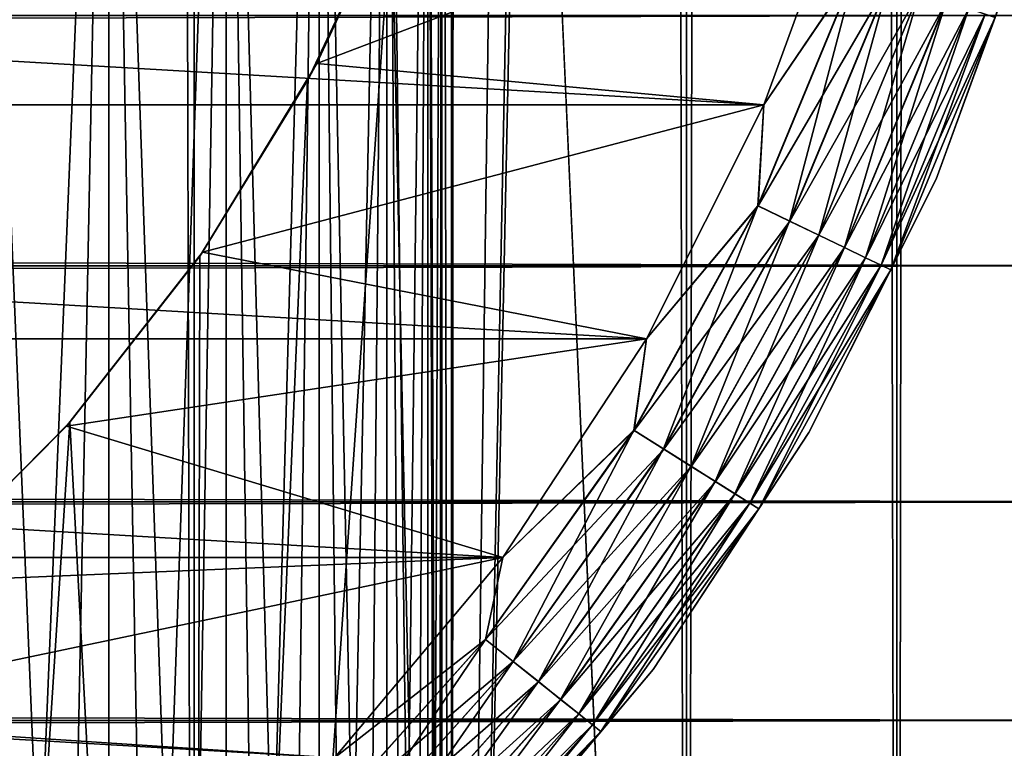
# Model space of a CAD drawing. Extents: x -265 to 265, y 0 to 607.
# Tile 114 of 256: x 257.05 to 262.3, y 11.82 to 15.7. Entities that reach past the tile are written whole.
import ezdxf

# ---------------------------------------------------------------- set-up
doc = ezdxf.new("R2010")
doc.units = 0
doc.header["$LTSCALE"] = 26.699852
for name, color, linetype in [('100', 7, 'CONTINUOUS'), ('104', 7, 'CONTINUOUS'), ('105', 7, 'CONTINUOUS'), ('36', 7, 'CONTINUOUS'), ('79', 7, 'CONTINUOUS'), ('80', 7, 'CONTINUOUS'), ('88', 7, 'CONTINUOUS'), ('89', 7, 'CONTINUOUS'), ('90', 7, 'CONTINUOUS'), ('92', 7, 'CONTINUOUS'), ('96', 7, 'CONTINUOUS')]:
    doc.layers.add(name, color=color, linetype=linetype)

msp = doc.modelspace()

# ---------------------------------------------------------------- linework, layer by layer
at = {"layer": '100', "color": 7, "linetype": 'CONTINUOUS'}
for points in [[(261.4959, 16.5583, -25), (261.0186, 15.247, -25), (261.5107, 15.9722, -25.0192), (261.4959, 16.5583, -25)], [(261.9368, 14.851, -26), (262.4539, 16.2716, -26), (262.2526, 15.7126, -25.8061), (261.9368, 14.851, -26)], [(261.5107, 15.9722, -25.0192), (261.0186, 15.247, -25), (260.9874, 14.7087, -25.0192), (261.5107, 15.9722, -25.0192)], [(261.5107, 15.9722, -25.0192), (260.9874, 14.7087, -25.0192), (261.688, 15.9102, -25.0762), (261.5107, 15.9722, -25.0192)], [(261.688, 15.9102, -25.0762), (260.9874, 14.7087, -25.0192), (261.1566, 14.6273, -25.0762), (261.688, 15.9102, -25.0762)], [(261.688, 15.9102, -25.0762), (261.1566, 14.6273, -25.0762), (261.8513, 15.8531, -25.1687), (261.688, 15.9102, -25.0762)], [(261.8513, 15.8531, -25.1687), (261.1566, 14.6273, -25.0762), (261.3125, 14.5522, -25.1687), (261.8513, 15.8531, -25.1687)], [(261.8513, 15.8531, -25.1687), (261.3125, 14.5522, -25.1687), (261.9944, 15.803, -25.2933), (261.8513, 15.8531, -25.1687)], [(261.9944, 15.803, -25.2933), (261.3125, 14.5522, -25.1687), (261.4491, 14.4864, -25.2933), (261.9944, 15.803, -25.2933)], [(261.9944, 15.803, -25.2933), (261.4491, 14.4864, -25.2933), (262.1118, 15.7619, -25.4451), (261.9944, 15.803, -25.2933)], [(262.1118, 15.7619, -25.4451), (261.4491, 14.4864, -25.2933), (261.5611, 14.4324, -25.4451), (262.1118, 15.7619, -25.4451)], [(262.1118, 15.7619, -25.4451), (261.5611, 14.4324, -25.4451), (262.199, 15.7314, -25.6182), (262.1118, 15.7619, -25.4451)], [(262.199, 15.7314, -25.6182), (261.5611, 14.4324, -25.4451), (261.6444, 14.3924, -25.6182), (262.199, 15.7314, -25.6182)], [(262.199, 15.7314, -25.6182), (261.6444, 14.3924, -25.6182), (262.2526, 15.7126, -25.8061), (262.199, 15.7314, -25.6182)], [(262.2526, 15.7126, -25.8061), (261.6444, 14.3924, -25.6182), (261.6955, 14.3677, -25.8061), (262.2526, 15.7126, -25.8061)], [(261.9368, 14.851, -26), (262.2526, 15.7126, -25.8061), (261.6955, 14.3677, -25.8061), (261.9368, 14.851, -26)], [(261.0186, 15.247, -25), (260.3923, 14, -25), (260.9874, 14.7087, -25.0192), (261.0186, 15.247, -25)], [(261.2583, 13.5, -26), (261.9368, 14.851, -26), (261.6955, 14.3677, -25.8061), (261.2583, 13.5, -26)], [(260.9874, 14.7087, -25.0192), (260.3923, 14, -25), (260.3259, 13.5118, -25.0192), (260.9874, 14.7087, -25.0192)], [(260.9874, 14.7087, -25.0192), (260.3259, 13.5118, -25.0192), (261.1566, 14.6273, -25.0762), (260.9874, 14.7087, -25.0192)], [(261.1566, 14.6273, -25.0762), (260.3259, 13.5118, -25.0192), (260.4849, 13.4119, -25.0762), (261.1566, 14.6273, -25.0762)], [(261.1566, 14.6273, -25.0762), (260.4849, 13.4119, -25.0762), (261.3125, 14.5522, -25.1687), (261.1566, 14.6273, -25.0762)], [(261.3125, 14.5522, -25.1687), (260.4849, 13.4119, -25.0762), (260.6314, 13.3199, -25.1687), (261.3125, 14.5522, -25.1687)], [(261.3125, 14.5522, -25.1687), (260.6314, 13.3199, -25.1687), (261.4491, 14.4864, -25.2933), (261.3125, 14.5522, -25.1687)], [(261.4491, 14.4864, -25.2933), (260.6314, 13.3199, -25.1687), (260.7598, 13.2392, -25.2933), (261.4491, 14.4864, -25.2933)], [(261.4491, 14.4864, -25.2933), (260.7598, 13.2392, -25.2933), (261.5611, 14.4324, -25.4451), (261.4491, 14.4864, -25.2933)], [(261.5611, 14.4324, -25.4451), (260.7598, 13.2392, -25.2933), (260.8651, 13.173, -25.4451), (261.5611, 14.4324, -25.4451)], [(261.5611, 14.4324, -25.4451), (260.8651, 13.173, -25.4451), (261.6444, 14.3924, -25.6182), (261.5611, 14.4324, -25.4451)], [(261.6444, 14.3924, -25.6182), (260.8651, 13.173, -25.4451), (260.9433, 13.1239, -25.6182), (261.6444, 14.3924, -25.6182)], [(261.6444, 14.3924, -25.6182), (260.9433, 13.1239, -25.6182), (261.6955, 14.3677, -25.8061), (261.6444, 14.3924, -25.6182)], [(261.6955, 14.3677, -25.8061), (260.9433, 13.1239, -25.6182), (260.9913, 13.0937, -25.8061), (261.6955, 14.3677, -25.8061)], [(261.2583, 13.5, -26), (261.6955, 14.3677, -25.8061), (260.9913, 13.0937, -25.8061), (261.2583, 13.5, -26)], [(260.3923, 14, -25), (259.6255, 12.8341, -25), (260.3259, 13.5118, -25.0192), (260.3923, 14, -25)], [(260.3259, 13.5118, -25.0192), (259.6255, 12.8341, -25), (259.5345, 12.3965, -25.0192), (260.3259, 13.5118, -25.0192)], [(260.3259, 13.5118, -25.0192), (259.5345, 12.3965, -25.0192), (260.4849, 13.4119, -25.0762), (260.3259, 13.5118, -25.0192)], [(260.4276, 12.2369, -26), (261.2583, 13.5, -26), (260.9913, 13.0937, -25.8061), (260.4276, 12.2369, -26)], [(260.4849, 13.4119, -25.0762), (259.5345, 12.3965, -25.0192), (259.6813, 12.2794, -25.0762), (260.4849, 13.4119, -25.0762)], [(260.4849, 13.4119, -25.0762), (259.6813, 12.2794, -25.0762), (260.6314, 13.3199, -25.1687), (260.4849, 13.4119, -25.0762)], [(260.6314, 13.3199, -25.1687), (259.6813, 12.2794, -25.0762), (259.8166, 12.1715, -25.1687), (260.6314, 13.3199, -25.1687)], [(260.6314, 13.3199, -25.1687), (259.8166, 12.1715, -25.1687), (260.7598, 13.2392, -25.2933), (260.6314, 13.3199, -25.1687)], [(260.7598, 13.2392, -25.2933), (259.8166, 12.1715, -25.1687), (259.9351, 12.077, -25.2933), (260.7598, 13.2392, -25.2933)], [(260.7598, 13.2392, -25.2933), (259.9351, 12.077, -25.2933), (260.8651, 13.173, -25.4451), (260.7598, 13.2392, -25.2933)], [(260.8651, 13.173, -25.4451), (259.9351, 12.077, -25.2933), (260.0324, 11.9994, -25.4451), (260.8651, 13.173, -25.4451)], [(260.8651, 13.173, -25.4451), (260.0324, 11.9994, -25.4451), (260.9433, 13.1239, -25.6182), (260.8651, 13.173, -25.4451)], [(260.9433, 13.1239, -25.6182), (260.0324, 11.9994, -25.4451), (260.1046, 11.9419, -25.6182), (260.9433, 13.1239, -25.6182)], [(260.9433, 13.1239, -25.6182), (260.1046, 11.9419, -25.6182), (260.9913, 13.0937, -25.8061), (260.9433, 13.1239, -25.6182)], [(260.9913, 13.0937, -25.8061), (260.1046, 11.9419, -25.6182), (260.149, 11.9065, -25.8061), (260.9913, 13.0937, -25.8061)], [(260.4276, 12.2369, -26), (260.9913, 13.0937, -25.8061), (260.149, 11.9065, -25.8061), (260.4276, 12.2369, -26)], [(259.6255, 12.8341, -25), (258.7285, 11.7651, -25), (259.5345, 12.3965, -25.0192), (259.6255, 12.8341, -25)], [(259.5345, 12.3965, -25.0192), (258.7285, 11.7651, -25), (258.6232, 11.3768, -25.0192), (259.5345, 12.3965, -25.0192)], [(259.5345, 12.3965, -25.0192), (258.6232, 11.3768, -25.0192), (259.6813, 12.2794, -25.0762), (259.5345, 12.3965, -25.0192)], [(259.6813, 12.2794, -25.0762), (258.6232, 11.3768, -25.0192), (258.756, 11.244, -25.0762), (259.6813, 12.2794, -25.0762)], [(259.6813, 12.2794, -25.0762), (258.756, 11.244, -25.0762), (259.8166, 12.1715, -25.1687), (259.6813, 12.2794, -25.0762)], [(259.4559, 11.0789, -26), (260.4276, 12.2369, -26), (260.149, 11.9065, -25.8061), (259.4559, 11.0789, -26)], [(259.8166, 12.1715, -25.1687), (258.756, 11.244, -25.0762), (258.8784, 11.1216, -25.1687), (259.8166, 12.1715, -25.1687)], [(259.8166, 12.1715, -25.1687), (258.8784, 11.1216, -25.1687), (259.9351, 12.077, -25.2933), (259.8166, 12.1715, -25.1687)], [(259.9351, 12.077, -25.2933), (258.8784, 11.1216, -25.1687), (258.9856, 11.0144, -25.2933), (259.9351, 12.077, -25.2933)], [(259.9351, 12.077, -25.2933), (258.9856, 11.0144, -25.2933), (260.0324, 11.9994, -25.4451), (259.9351, 12.077, -25.2933)], [(260.0324, 11.9994, -25.4451), (258.9856, 11.0144, -25.2933), (259.0735, 10.9265, -25.4451), (260.0324, 11.9994, -25.4451)], [(260.0324, 11.9994, -25.4451), (259.0735, 10.9265, -25.4451), (260.1046, 11.9419, -25.6182), (260.0324, 11.9994, -25.4451)], [(260.1046, 11.9419, -25.6182), (259.0735, 10.9265, -25.4451), (259.1388, 10.8612, -25.6182), (260.1046, 11.9419, -25.6182)], [(260.1046, 11.9419, -25.6182), (259.1388, 10.8612, -25.6182), (260.149, 11.9065, -25.8061), (260.1046, 11.9419, -25.6182)], [(260.149, 11.9065, -25.8061), (259.1388, 10.8612, -25.6182), (259.179, 10.821, -25.8061), (260.149, 11.9065, -25.8061)], [(259.4559, 11.0789, -26), (260.149, 11.9065, -25.8061), (259.179, 10.821, -25.8061), (259.4559, 11.0789, -26)]]:
    msp.add_3dface(points, dxfattribs=at)
at = {"layer": '104', "color": 7, "linetype": 'CONTINUOUS'}
for points in [[(256.7794, 20, 6.3663), (257.5239, 20, 5.4664), (256.7794, 2, 6.3663), (256.7794, 20, 6.3663)], [(256.7794, 2, 6.3663), (257.5239, 20, 5.4664), (257.1658, 2, 5.928), (256.7794, 2, 6.3663)], [(257.1658, 2, 5.928), (257.5239, 20, 5.4664), (257.5239, 2, 5.4664), (257.1658, 2, 5.928)], [(257.5239, 20, 5.4664), (258.1497, 20, 4.4803), (257.5239, 2, 5.4664), (257.5239, 20, 5.4664)], [(257.5239, 2, 5.4664), (258.1497, 20, 4.4803), (257.8522, 2, 4.9832), (257.5239, 2, 5.4664)], [(257.8522, 2, 4.9832), (258.1497, 20, 4.4803), (258.1497, 2, 4.4803), (257.8522, 2, 4.9832)], [(258.1497, 20, 4.4803), (258.6469, 20, 3.4236), (258.1497, 2, 4.4803), (258.1497, 20, 4.4803)], [(258.1497, 2, 4.4803), (258.6469, 20, 3.4236), (258.4149, 2, 3.9597), (258.1497, 2, 4.4803)], [(258.4149, 2, 3.9597), (258.6469, 20, 3.4236), (258.6469, 2, 3.4236), (258.4149, 2, 3.9597)], [(258.6469, 20, 3.4236), (259.0078, 20, 2.3128), (258.6469, 2, 3.4236), (258.6469, 20, 3.4236)], [(258.6469, 2, 3.4236), (259.0078, 20, 2.3128), (258.8448, 2, 2.8739), (258.6469, 2, 3.4236)], [(258.8448, 2, 2.8739), (259.0078, 20, 2.3128), (259.0078, 2, 2.3128), (258.8448, 2, 2.8739)], [(259.0078, 20, 2.3128), (259.2267, 20, 1.1656), (259.0078, 2, 2.3128), (259.0078, 20, 2.3128)], [(259.0078, 2, 2.3128), (259.2267, 20, 1.1656), (259.1353, 2, 1.7426), (259.0078, 2, 2.3128)], [(259.1353, 2, 1.7426), (259.2267, 20, 1.1656), (259.2267, 2, 1.1656), (259.1353, 2, 1.7426)], [(259.2267, 20, 1.1656), (259.3, 20), (259.2267, 2, 1.1656), (259.2267, 20, 1.1656)], [(259.2267, 2, 1.1656), (259.3, 20), (259.2816, 2, 0.584), (259.2267, 2, 1.1656)], [(259.2816, 2, 0.584), (259.3, 20), (259.3, 2), (259.2816, 2, 0.584)]]:
    msp.add_3dface(points, dxfattribs=at)
at = {"layer": '105', "color": 7, "linetype": 'CONTINUOUS'}
for points in [[(257.5239, 20, -5.4664), (256.7794, 20, -6.3663), (257.5239, 2, -5.4664), (257.5239, 20, -5.4664)], [(257.5239, 2, -5.4664), (256.7794, 20, -6.3663), (257.1658, 2, -5.928), (257.5239, 2, -5.4664)], [(257.1658, 2, -5.928), (256.7794, 20, -6.3663), (256.7794, 2, -6.3663), (257.1658, 2, -5.928)], [(258.1497, 20, -4.4803), (257.5239, 20, -5.4664), (258.1497, 2, -4.4803), (258.1497, 20, -4.4803)], [(258.1497, 2, -4.4803), (257.5239, 20, -5.4664), (257.8522, 2, -4.9832), (258.1497, 2, -4.4803)], [(257.8522, 2, -4.9832), (257.5239, 20, -5.4664), (257.5239, 2, -5.4664), (257.8522, 2, -4.9832)], [(258.6469, 20, -3.4236), (258.1497, 20, -4.4803), (258.6469, 2, -3.4236), (258.6469, 20, -3.4236)], [(258.6469, 2, -3.4236), (258.1497, 20, -4.4803), (258.4149, 2, -3.9597), (258.6469, 2, -3.4236)], [(258.4149, 2, -3.9597), (258.1497, 20, -4.4803), (258.1497, 2, -4.4803), (258.4149, 2, -3.9597)], [(259.0078, 20, -2.3128), (258.6469, 20, -3.4236), (259.0078, 2, -2.3128), (259.0078, 20, -2.3128)], [(259.0078, 2, -2.3128), (258.6469, 20, -3.4236), (258.8448, 2, -2.8739), (259.0078, 2, -2.3128)], [(258.8448, 2, -2.8739), (258.6469, 20, -3.4236), (258.6469, 2, -3.4236), (258.8448, 2, -2.8739)], [(259.2267, 20, -1.1656), (259.0078, 20, -2.3128), (259.2267, 2, -1.1656), (259.2267, 20, -1.1656)], [(259.2267, 2, -1.1656), (259.0078, 20, -2.3128), (259.1353, 2, -1.7426), (259.2267, 2, -1.1656)], [(259.1353, 2, -1.7426), (259.0078, 20, -2.3128), (259.0078, 2, -2.3128), (259.1353, 2, -1.7426)], [(259.3, 20), (259.2267, 20, -1.1656), (259.3, 2), (259.3, 20)], [(259.3, 2), (259.2267, 20, -1.1656), (259.2816, 2, -0.584), (259.3, 2)], [(259.2816, 2, -0.584), (259.2267, 20, -1.1656), (259.2267, 2, -1.1656), (259.2816, 2, -0.584)]]:
    msp.add_3dface(points, dxfattribs=at)
at = {"layer": '36', "color": 7, "linetype": 'CONTINUOUS'}
for points in [[(-263, 14.39, 16.3296), (-263, 15.7247, 15.7538), (263, 14.39, 16.3296), (-263, 14.39, 16.3296)], [(263, 14.39, 16.3296), (-263, 15.7247, 15.7538), (263, 15.7247, 15.7538), (263, 14.39, 16.3296)], [(-263, 15.7247, 39.2462), (-263, 14.39, 38.6704), (263, 15.7247, 39.2462), (-263, 15.7247, 39.2462)], [(263, 15.7247, 39.2462), (-263, 14.39, 38.6704), (263, 14.39, 38.6704), (263, 15.7247, 39.2462)], [(-263, 13.1311, 17.0564), (-263, 14.39, 16.3296), (263, 13.1311, 17.0564), (-263, 13.1311, 17.0564)], [(263, 13.1311, 17.0564), (-263, 14.39, 16.3296), (263, 14.39, 16.3296), (263, 13.1311, 17.0564)], [(-263, 14.39, 38.6704), (-263, 13.1311, 37.9436), (263, 14.39, 38.6704), (-263, 14.39, 38.6704)], [(263, 14.39, 38.6704), (-263, 13.1311, 37.9436), (263, 13.1311, 37.9436), (263, 14.39, 38.6704)], [(-263, 11.9652, 17.9244), (-263, 13.1311, 17.0564), (263, 11.9652, 17.9244), (-263, 11.9652, 17.9244)], [(263, 11.9652, 17.9244), (-263, 13.1311, 17.0564), (263, 13.1311, 17.0564), (263, 11.9652, 17.9244)], [(-263, 13.1311, 37.9436), (-263, 11.9652, 37.0756), (263, 13.1311, 37.9436), (-263, 13.1311, 37.9436)], [(263, 13.1311, 37.9436), (-263, 11.9652, 37.0756), (263, 11.9652, 37.0756), (263, 13.1311, 37.9436)], [(-263, 10.9078, 18.922), (-263, 11.9652, 17.9244), (263, 10.9078, 18.922), (-263, 10.9078, 18.922)], [(263, 10.9078, 18.922), (-263, 11.9652, 17.9244), (263, 11.9652, 17.9244), (263, 10.9078, 18.922)], [(-263, 11.9652, 37.0756), (-263, 10.9078, 36.078), (263, 11.9652, 37.0756), (-263, 11.9652, 37.0756)], [(263, 11.9652, 37.0756), (-263, 10.9078, 36.078), (263, 10.9078, 36.078), (263, 11.9652, 37.0756)]]:
    msp.add_3dface(points, dxfattribs=at)
at = {"layer": '79', "color": 7, "linetype": 'CONTINUOUS'}
for points in [[(256.5083, 1, 13.5145), (257.9805, 1, 12.7009), (256.5083, 599, 13.5145), (256.5083, 1, 13.5145)], [(256.5083, 599, 13.5145), (257.9805, 1, 12.7009), (257.9805, 599, 12.7009), (256.5083, 599, 13.5145)], [(257.9805, 1, 12.7009), (259.3523, 1, 11.7275), (257.9805, 599, 12.7009), (257.9805, 1, 12.7009)], [(257.9805, 599, 12.7009), (259.3523, 1, 11.7275), (259.3523, 599, 11.7275), (257.9805, 599, 12.7009)], [(259.3523, 1, 11.7275), (260.6066, 1, 10.6066), (259.3523, 599, 11.7275), (259.3523, 1, 11.7275)], [(259.3523, 599, 11.7275), (260.6066, 1, 10.6066), (260.6066, 599, 10.6066), (259.3523, 599, 11.7275)], [(260.6066, 1, 10.6066), (261.7275, 1, 9.3523), (260.6066, 599, 10.6066), (260.6066, 1, 10.6066)], [(260.6066, 599, 10.6066), (261.7275, 1, 9.3523), (261.7275, 599, 9.3523), (260.6066, 599, 10.6066)], [(261.7275, 1, 9.3523), (262.7009, 1, 7.9805), (261.7275, 599, 9.3523), (261.7275, 1, 9.3523)], [(261.7275, 599, 9.3523), (262.7009, 1, 7.9805), (262.7009, 599, 7.9805), (261.7275, 599, 9.3523)]]:
    msp.add_3dface(points, dxfattribs=at)
at = {"layer": '80', "color": 7, "linetype": 'CONTINUOUS'}
for points in [[(260.6066, 599, -10.6066), (260.6066, 1, -10.6066), (259.75, 20, -11.399), (260.6066, 599, -10.6066)], [(261.7275, 1, -9.3523), (260.6066, 1, -10.6066), (261.7275, 599, -9.3523), (261.7275, 1, -9.3523)], [(261.7275, 599, -9.3523), (260.6066, 1, -10.6066), (260.6066, 599, -10.6066), (261.7275, 599, -9.3523)], [(262.7009, 1, -7.9805), (261.7275, 1, -9.3523), (262.7009, 599, -7.9805), (262.7009, 1, -7.9805)], [(262.7009, 599, -7.9805), (261.7275, 1, -9.3523), (261.7275, 599, -9.3523), (262.7009, 599, -7.9805)], [(260.6066, 1, -10.6066), (259.3523, 1, -11.7275), (259.75, 20, -11.399), (260.6066, 1, -10.6066)], [(259.75, 20, -11.399), (259.3523, 1, -11.7275), (259.7088, 19.105, -11.4341), (259.75, 20, -11.399)], [(259.7088, 19.105, -11.4341), (259.3523, 1, -11.7275), (259.5823, 18.1994, -11.5404), (259.7088, 19.105, -11.4341)], [(259.5823, 18.1994, -11.5404), (259.3523, 1, -11.7275), (259.3615, 17.2752, -11.7202), (259.5823, 18.1994, -11.5404)], [(259.3615, 17.2752, -11.7202), (259.3523, 1, -11.7275), (259.0334, 16.3313, -11.9748), (259.3615, 17.2752, -11.7202)], [(259.3523, 1, -11.7275), (257.9805, 1, -12.7009), (259.0334, 16.3313, -11.9748), (259.3523, 1, -11.7275)], [(259.0334, 16.3313, -11.9748), (257.9805, 1, -12.7009), (258.585, 15.3782, -12.3003), (259.0334, 16.3313, -11.9748)], [(258.585, 15.3782, -12.3003), (257.9805, 1, -12.7009), (258.0097, 14.4405, -12.6825), (258.585, 15.3782, -12.3003)], [(258.0097, 14.4405, -12.6825), (257.9805, 1, -12.7009), (257.3158, 13.5548, -13.095), (258.0097, 14.4405, -12.6825)], [(257.9805, 1, -12.7009), (256.5083, 1, -13.5145), (257.3158, 13.5548, -13.095), (257.9805, 1, -12.7009)], [(257.3158, 13.5548, -13.095), (256.5083, 1, -13.5145), (256.525, 12.7552, -13.5064), (257.3158, 13.5548, -13.095)]]:
    msp.add_3dface(points, dxfattribs=at)
at = {"layer": '88', "color": 7, "linetype": 'CONTINUOUS'}
for points in [[(259.1164, 16.5426, -25), (259.0334, 16.3313, -11.9748), (258.6332, 15.4689, -25), (259.1164, 16.5426, -25)], [(259.0334, 16.3313, -11.9748), (258.585, 15.3782, -12.3003), (258.6332, 15.4689, -25), (259.0334, 16.3313, -11.9748)], [(258.6332, 15.4689, -25), (258.585, 15.3782, -12.3003), (258.0241, 14.4614, -25), (258.6332, 15.4689, -25)], [(258.585, 15.3782, -12.3003), (258.0097, 14.4405, -12.6825), (258.0241, 14.4614, -25), (258.585, 15.3782, -12.3003)], [(258.0241, 14.4614, -25), (257.3158, 13.5548, -13.095), (257.298, 13.5346, -25), (258.0241, 14.4614, -25)], [(258.0097, 14.4405, -12.6825), (257.3158, 13.5548, -13.095), (258.0241, 14.4614, -25), (258.0097, 14.4405, -12.6825)], [(257.3158, 13.5548, -13.095), (256.525, 12.7552, -13.5064), (257.298, 13.5346, -25), (257.3158, 13.5548, -13.095)], [(257.298, 13.5346, -25), (256.525, 12.7552, -13.5064), (256.4654, 12.702, -25), (257.298, 13.5346, -25)]]:
    msp.add_3dface(points, dxfattribs=at)
at = {"layer": '89', "color": 7, "linetype": 'CONTINUOUS'}
for points in [[(259.1164, 16.5426, -25), (258.6332, 15.4689, -25), (261.4959, 16.5583, -25), (259.1164, 16.5426, -25)], [(261.4959, 16.5583, -25), (258.6332, 15.4689, -25), (261.0186, 15.247, -25), (261.4959, 16.5583, -25)], [(258.6332, 15.4689, -25), (258.0241, 14.4614, -25), (261.0186, 15.247, -25), (258.6332, 15.4689, -25)], [(261.0186, 15.247, -25), (258.0241, 14.4614, -25), (260.3923, 14, -25), (261.0186, 15.247, -25)], [(258.0241, 14.4614, -25), (257.298, 13.5346, -25), (260.3923, 14, -25), (258.0241, 14.4614, -25)], [(260.3923, 14, -25), (257.298, 13.5346, -25), (259.6255, 12.8341, -25), (260.3923, 14, -25)], [(257.298, 13.5346, -25), (256.4654, 12.702, -25), (259.6255, 12.8341, -25), (257.298, 13.5346, -25)], [(256.4654, 12.702, -25), (255.5386, 11.9759, -25), (259.6255, 12.8341, -25), (256.4654, 12.702, -25)], [(259.6255, 12.8341, -25), (255.5386, 11.9759, -25), (258.7285, 11.7651, -25), (259.6255, 12.8341, -25)], [(255.5386, 11.9759, -25), (254.5311, 11.3668, -25), (258.7285, 11.7651, -25), (255.5386, 11.9759, -25)]]:
    msp.add_3dface(points, dxfattribs=at)
at = {"layer": '90', "color": 7, "linetype": 'CONTINUOUS'}
for points in [[(238.9814, 15.247, -75), (238.5041, 16.5583, -75), (261.0186, 15.247, -75), (238.9814, 15.247, -75)], [(261.0186, 15.247, -75), (238.5041, 16.5583, -75), (261.4959, 16.5583, -75), (261.0186, 15.247, -75)], [(239.6077, 14, -75), (238.9814, 15.247, -75), (260.3923, 14, -75), (239.6077, 14, -75)], [(260.3923, 14, -75), (238.9814, 15.247, -75), (261.0186, 15.247, -75), (260.3923, 14, -75)], [(240.3745, 12.8341, -75), (239.6077, 14, -75), (259.6255, 12.8341, -75), (240.3745, 12.8341, -75)], [(259.6255, 12.8341, -75), (239.6077, 14, -75), (260.3923, 14, -75), (259.6255, 12.8341, -75)], [(241.2715, 11.7651, -75), (240.3745, 12.8341, -75), (258.7285, 11.7651, -75), (241.2715, 11.7651, -75)], [(258.7285, 11.7651, -75), (240.3745, 12.8341, -75), (259.6255, 12.8341, -75), (258.7285, 11.7651, -75)]]:
    msp.add_3dface(points, dxfattribs=at)
at = {"layer": '92', "color": 7, "linetype": 'CONTINUOUS'}
for points in [[(261.9368, 14.851, -74), (262.4539, 16.2716, -74), (261.9368, 14.851, -26), (261.9368, 14.851, -74)], [(261.9368, 14.851, -26), (262.4539, 16.2716, -74), (262.4539, 16.2716, -26), (261.9368, 14.851, -26)], [(261.2583, 13.5, -74), (261.9368, 14.851, -74), (261.2583, 13.5, -26), (261.2583, 13.5, -74)], [(261.2583, 13.5, -26), (261.9368, 14.851, -74), (261.9368, 14.851, -26), (261.2583, 13.5, -26)], [(260.4276, 12.2369, -74), (261.2583, 13.5, -74), (260.4276, 12.2369, -26), (260.4276, 12.2369, -74)], [(260.4276, 12.2369, -26), (261.2583, 13.5, -74), (261.2583, 13.5, -26), (260.4276, 12.2369, -26)], [(259.4559, 11.0789, -74), (260.4276, 12.2369, -74), (259.4559, 11.0789, -26), (259.4559, 11.0789, -74)], [(259.4559, 11.0789, -26), (260.4276, 12.2369, -74), (260.4276, 12.2369, -26), (259.4559, 11.0789, -26)]]:
    msp.add_3dface(points, dxfattribs=at)
at = {"layer": '96', "color": 7, "linetype": 'CONTINUOUS'}
for points in [[(261.0186, 15.247, -75), (261.4959, 16.5583, -75), (261.5097, 15.9726, -74.981), (261.0186, 15.247, -75)], [(262.4539, 16.2716, -74), (261.9368, 14.851, -74), (262.2523, 15.7127, -74.1951), (262.4539, 16.2716, -74)], [(260.9864, 14.7093, -74.981), (261.0186, 15.247, -75), (261.5097, 15.9726, -74.981), (260.9864, 14.7093, -74.981)], [(260.9864, 14.7093, -74.981), (261.5097, 15.9726, -74.981), (261.1556, 14.6277, -74.9243), (260.9864, 14.7093, -74.981)], [(261.1556, 14.6277, -74.9243), (261.5097, 15.9726, -74.981), (261.687, 15.9106, -74.9243), (261.1556, 14.6277, -74.9243)], [(261.1556, 14.6277, -74.9243), (261.687, 15.9106, -74.9243), (261.3116, 14.5526, -74.8319), (261.1556, 14.6277, -74.9243)], [(261.3116, 14.5526, -74.8319), (261.687, 15.9106, -74.9243), (261.8504, 15.8534, -74.8319), (261.3116, 14.5526, -74.8319)], [(261.3116, 14.5526, -74.8319), (261.8504, 15.8534, -74.8319), (261.4483, 14.4868, -74.7075), (261.3116, 14.5526, -74.8319)], [(261.4483, 14.4868, -74.7075), (261.8504, 15.8534, -74.8319), (261.9936, 15.8032, -74.7075), (261.4483, 14.4868, -74.7075)], [(261.4483, 14.4868, -74.7075), (261.9936, 15.8032, -74.7075), (261.5606, 14.4327, -74.5559), (261.4483, 14.4868, -74.7075)], [(261.5606, 14.4327, -74.5559), (261.9936, 15.8032, -74.7075), (262.1112, 15.7621, -74.5559), (261.5606, 14.4327, -74.5559)], [(261.5606, 14.4327, -74.5559), (262.1112, 15.7621, -74.5559), (261.6439, 14.3926, -74.3829), (261.5606, 14.4327, -74.5559)], [(261.6439, 14.3926, -74.3829), (262.1112, 15.7621, -74.5559), (262.1986, 15.7315, -74.3829), (261.6439, 14.3926, -74.3829)], [(261.6439, 14.3926, -74.3829), (262.1986, 15.7315, -74.3829), (261.6953, 14.3678, -74.1951), (261.6439, 14.3926, -74.3829)], [(261.6953, 14.3678, -74.1951), (262.1986, 15.7315, -74.3829), (262.2523, 15.7127, -74.1951), (261.6953, 14.3678, -74.1951)], [(261.9368, 14.851, -74), (261.6953, 14.3678, -74.1951), (262.2523, 15.7127, -74.1951), (261.9368, 14.851, -74)], [(260.3923, 14, -75), (261.0186, 15.247, -75), (260.9864, 14.7093, -74.981), (260.3923, 14, -75)], [(261.9368, 14.851, -74), (261.2583, 13.5, -74), (261.6953, 14.3678, -74.1951), (261.9368, 14.851, -74)], [(260.3249, 13.5124, -74.981), (260.3923, 14, -75), (260.9864, 14.7093, -74.981), (260.3249, 13.5124, -74.981)], [(260.3249, 13.5124, -74.981), (260.9864, 14.7093, -74.981), (260.4839, 13.4125, -74.9243), (260.3249, 13.5124, -74.981)], [(260.4839, 13.4125, -74.9243), (260.9864, 14.7093, -74.981), (261.1556, 14.6277, -74.9243), (260.4839, 13.4125, -74.9243)], [(260.4839, 13.4125, -74.9243), (261.1556, 14.6277, -74.9243), (260.6306, 13.3204, -74.8319), (260.4839, 13.4125, -74.9243)], [(260.6306, 13.3204, -74.8319), (261.1556, 14.6277, -74.9243), (261.3116, 14.5526, -74.8319), (260.6306, 13.3204, -74.8319)], [(260.6306, 13.3204, -74.8319), (261.3116, 14.5526, -74.8319), (260.7591, 13.2396, -74.7075), (260.6306, 13.3204, -74.8319)], [(260.7591, 13.2396, -74.7075), (261.3116, 14.5526, -74.8319), (261.4483, 14.4868, -74.7075), (260.7591, 13.2396, -74.7075)], [(260.7591, 13.2396, -74.7075), (261.4483, 14.4868, -74.7075), (260.8645, 13.1734, -74.5559), (260.7591, 13.2396, -74.7075)], [(260.8645, 13.1734, -74.5559), (261.4483, 14.4868, -74.7075), (261.5606, 14.4327, -74.5559), (260.8645, 13.1734, -74.5559)], [(260.8645, 13.1734, -74.5559), (261.5606, 14.4327, -74.5559), (260.9429, 13.1241, -74.3829), (260.8645, 13.1734, -74.5559)], [(260.9429, 13.1241, -74.3829), (261.5606, 14.4327, -74.5559), (261.6439, 14.3926, -74.3829), (260.9429, 13.1241, -74.3829)], [(260.9429, 13.1241, -74.3829), (261.6439, 14.3926, -74.3829), (260.9911, 13.0938, -74.1951), (260.9429, 13.1241, -74.3829)], [(260.9911, 13.0938, -74.1951), (261.6439, 14.3926, -74.3829), (261.6953, 14.3678, -74.1951), (260.9911, 13.0938, -74.1951)], [(261.2583, 13.5, -74), (260.9911, 13.0938, -74.1951), (261.6953, 14.3678, -74.1951), (261.2583, 13.5, -74)], [(259.6255, 12.8341, -75), (260.3923, 14, -75), (260.3249, 13.5124, -74.981), (259.6255, 12.8341, -75)], [(259.5336, 12.3972, -74.981), (259.6255, 12.8341, -75), (260.3249, 13.5124, -74.981), (259.5336, 12.3972, -74.981)], [(259.5336, 12.3972, -74.981), (260.3249, 13.5124, -74.981), (259.6805, 12.2801, -74.9243), (259.5336, 12.3972, -74.981)], [(259.6805, 12.2801, -74.9243), (260.3249, 13.5124, -74.981), (260.4839, 13.4125, -74.9243), (259.6805, 12.2801, -74.9243)], [(261.2583, 13.5, -74), (260.4276, 12.2369, -74), (260.9911, 13.0938, -74.1951), (261.2583, 13.5, -74)], [(259.6805, 12.2801, -74.9243), (260.4839, 13.4125, -74.9243), (259.8158, 12.1721, -74.8319), (259.6805, 12.2801, -74.9243)], [(259.8158, 12.1721, -74.8319), (260.4839, 13.4125, -74.9243), (260.6306, 13.3204, -74.8319), (259.8158, 12.1721, -74.8319)], [(259.8158, 12.1721, -74.8319), (260.6306, 13.3204, -74.8319), (259.9345, 12.0775, -74.7075), (259.8158, 12.1721, -74.8319)], [(259.9345, 12.0775, -74.7075), (260.6306, 13.3204, -74.8319), (260.7591, 13.2396, -74.7075), (259.9345, 12.0775, -74.7075)], [(259.9345, 12.0775, -74.7075), (260.7591, 13.2396, -74.7075), (260.0319, 11.9998, -74.5559), (259.9345, 12.0775, -74.7075)], [(260.0319, 11.9998, -74.5559), (260.7591, 13.2396, -74.7075), (260.8645, 13.1734, -74.5559), (260.0319, 11.9998, -74.5559)], [(260.0319, 11.9998, -74.5559), (260.8645, 13.1734, -74.5559), (260.1042, 11.9421, -74.3829), (260.0319, 11.9998, -74.5559)], [(260.1042, 11.9421, -74.3829), (260.8645, 13.1734, -74.5559), (260.9429, 13.1241, -74.3829), (260.1042, 11.9421, -74.3829)], [(260.1042, 11.9421, -74.3829), (260.9429, 13.1241, -74.3829), (260.1488, 11.9066, -74.1951), (260.1042, 11.9421, -74.3829)], [(260.1488, 11.9066, -74.1951), (260.9429, 13.1241, -74.3829), (260.9911, 13.0938, -74.1951), (260.1488, 11.9066, -74.1951)], [(260.4276, 12.2369, -74), (260.1488, 11.9066, -74.1951), (260.9911, 13.0938, -74.1951), (260.4276, 12.2369, -74)], [(258.7285, 11.7651, -75), (259.6255, 12.8341, -75), (259.5336, 12.3972, -74.981), (258.7285, 11.7651, -75)], [(258.6224, 11.3776, -74.981), (258.7285, 11.7651, -75), (259.5336, 12.3972, -74.981), (258.6224, 11.3776, -74.981)], [(258.6224, 11.3776, -74.981), (259.5336, 12.3972, -74.981), (258.7552, 11.2448, -74.9243), (258.6224, 11.3776, -74.981)], [(258.7552, 11.2448, -74.9243), (259.5336, 12.3972, -74.981), (259.6805, 12.2801, -74.9243), (258.7552, 11.2448, -74.9243)], [(258.7552, 11.2448, -74.9243), (259.6805, 12.2801, -74.9243), (258.8777, 11.1223, -74.8319), (258.7552, 11.2448, -74.9243)], [(258.8777, 11.1223, -74.8319), (259.6805, 12.2801, -74.9243), (259.8158, 12.1721, -74.8319), (258.8777, 11.1223, -74.8319)], [(260.4276, 12.2369, -74), (259.4559, 11.0789, -74), (260.1488, 11.9066, -74.1951), (260.4276, 12.2369, -74)], [(258.8777, 11.1223, -74.8319), (259.8158, 12.1721, -74.8319), (258.985, 11.015, -74.7075), (258.8777, 11.1223, -74.8319)], [(258.985, 11.015, -74.7075), (259.8158, 12.1721, -74.8319), (259.9345, 12.0775, -74.7075), (258.985, 11.015, -74.7075)], [(258.985, 11.015, -74.7075), (259.9345, 12.0775, -74.7075), (259.0731, 10.9269, -74.5559), (258.985, 11.015, -74.7075)], [(259.0731, 10.9269, -74.5559), (259.9345, 12.0775, -74.7075), (260.0319, 11.9998, -74.5559), (259.0731, 10.9269, -74.5559)], [(259.0731, 10.9269, -74.5559), (260.0319, 11.9998, -74.5559), (259.1385, 10.8615, -74.3829), (259.0731, 10.9269, -74.5559)], [(259.1385, 10.8615, -74.3829), (260.0319, 11.9998, -74.5559), (260.1042, 11.9421, -74.3829), (259.1385, 10.8615, -74.3829)], [(259.1385, 10.8615, -74.3829), (260.1042, 11.9421, -74.3829), (259.1788, 10.8212, -74.1951), (259.1385, 10.8615, -74.3829)], [(259.1788, 10.8212, -74.1951), (260.1042, 11.9421, -74.3829), (260.1488, 11.9066, -74.1951), (259.1788, 10.8212, -74.1951)], [(259.4559, 11.0789, -74), (259.1788, 10.8212, -74.1951), (260.1488, 11.9066, -74.1951), (259.4559, 11.0789, -74)]]:
    msp.add_3dface(points, dxfattribs=at)

doc.saveas('drawing.dxf')
